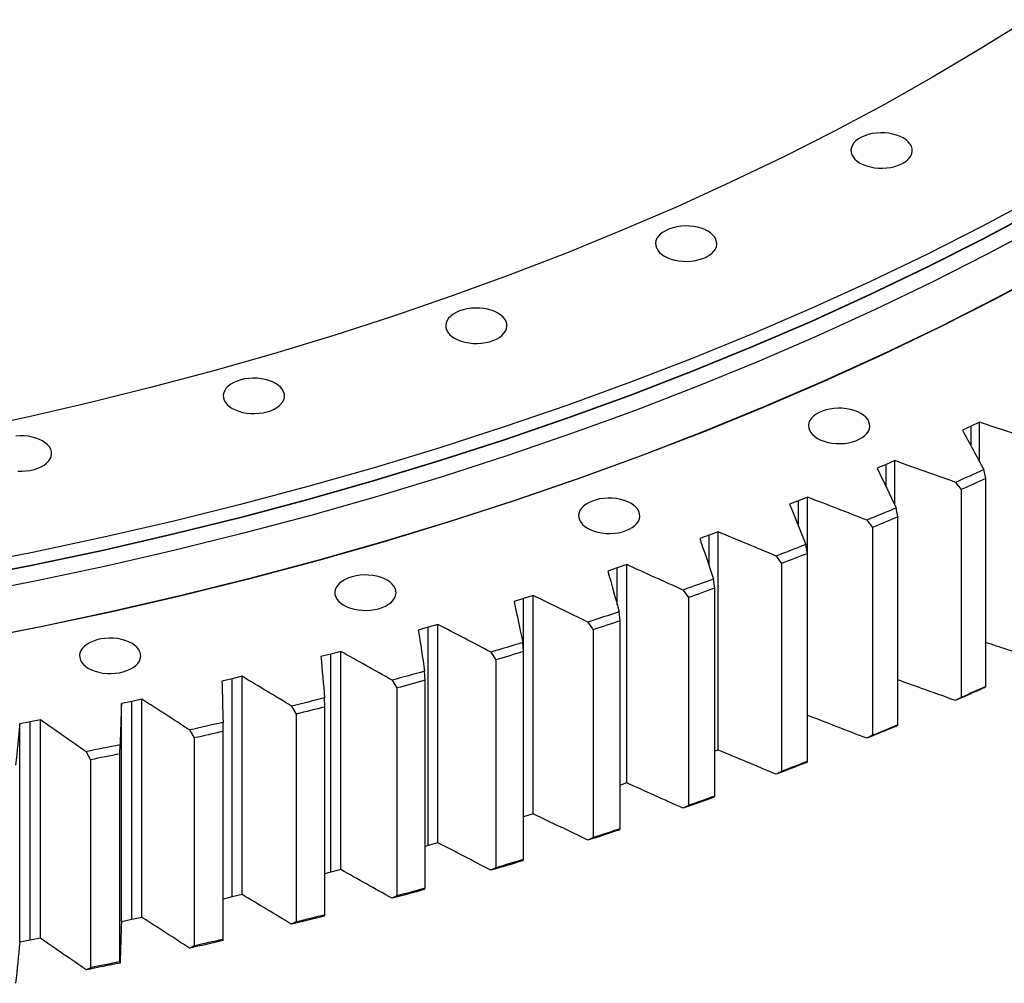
# Model space of a CAD drawing. Header units: millimetres. Extents: x -1667 to 19198, y 41631 to 57243.
# Tile 16 of 19: x 11900 to 12527, y 48435 to 49048. Entities that reach past the tile are written whole.
import ezdxf

# ---------------------------------------------------------------- set-up
doc = ezdxf.new("R2010")
doc.units = ezdxf.units.MM
doc.header["$LTSCALE"] = 100

msp = doc.modelspace()

# ---------------------------------------------------------------- linework, layer by layer
at = {"color": 7, "linetype": 'Continuous', "lineweight": 25}
for p, q in [((12505.92, 48789.76), (12500.48, 48787.26)), ((12511.31, 48792.29), (12505.92, 48789.76)), ((12511.31, 48767.26), (12511.31, 48792.29)), ((12451.75, 48765.51), (12446.17, 48763.12)), ((12457.3, 48767.92), (12451.75, 48765.51)), ((12457.3, 48739.61), (12457.3, 48767.92)), ((12515.31, 48756.56), (12514.04, 48762.19)), ((12495.99, 48754.11), (12499.63, 48749.54)), ((12515.31, 48624.28), (12515.31, 48756.56)), ((12499.63, 48749.54), (12499.63, 48617.27)), ((12396.12, 48742.39), (12390.38, 48740.12)), ((12401.81, 48744.69), (12396.12, 48742.39)), ((12401.81, 48605.88), (12401.81, 48744.69)), ((12459.28, 48732.13), (12458.16, 48737.79)), ((12439.61, 48730.08), (12443.18, 48725.44)), ((12459.28, 48599.85), (12459.28, 48732.13)), ((12339.08, 48720.44), (12333.21, 48718.29)), ((12344.91, 48722.62), (12339.08, 48720.44)), ((12344.91, 48583.81), (12344.91, 48722.62)), ((12443.18, 48725.44), (12443.18, 48593.16)), ((12401.76, 48708.88), (12400.79, 48714.55)), ((12401.76, 48576.6), (12401.76, 48708.88)), ((12286.67, 48701.75), (12280.71, 48699.69)), ((12286.67, 48562.94), (12286.67, 48701.75)), ((12381.78, 48707.24), (12385.26, 48702.53)), ((12385.26, 48702.53), (12385.26, 48570.25)), ((12280.71, 48699.69), (12274.71, 48697.66)), ((12342.84, 48686.84), (12342.02, 48692.53)), ((12322.57, 48685.61), (12325.95, 48680.83)), ((12342.84, 48554.56), (12342.84, 48686.84)), ((12221.09, 48680.16), (12214.97, 48678.26)), ((12227.17, 48682.09), (12221.09, 48680.16)), ((12221.09, 48541.35), (12221.09, 48680.16)), ((12227.17, 48543.28), (12227.17, 48682.09)), ((12325.95, 48680.83), (12325.95, 48548.55)), ((12282.58, 48666.02), (12281.91, 48671.73)), ((12166.49, 48663.68), (12160.29, 48661.88)), ((12166.49, 48524.87), (12166.49, 48663.68)), ((12262.04, 48665.22), (12265.33, 48660.37)), ((12282.58, 48533.74), (12282.58, 48666.02)), ((12160.29, 48661.88), (12154.05, 48660.11)), ((12160.29, 48523.06), (12160.29, 48661.88)), ((12265.33, 48660.37), (12265.33, 48528.09)), ((12221.07, 48646.48), (12220.55, 48652.19)), ((12098.4, 48644.87), (12092.05, 48643.23)), ((12104.71, 48646.55), (12098.4, 48644.87)), ((12098.4, 48506.06), (12098.4, 48644.87)), ((12104.71, 48507.73), (12104.71, 48646.55)), ((12200.29, 48646.1), (12203.48, 48641.18)), ((12221.07, 48514.2), (12221.07, 48646.48)), ((12203.48, 48641.18), (12203.48, 48508.9)), ((12158.38, 48628.21), (12158.02, 48633.94)), ((12035.48, 48629.15), (12029.05, 48627.64)), ((12041.9, 48630.7), (12035.48, 48629.15)), ((12035.48, 48490.34), (12035.48, 48629.15)), ((12041.9, 48491.89), (12041.9, 48630.7)), ((12137.39, 48628.27), (12140.47, 48623.29)), ((12158.38, 48495.93), (12158.38, 48628.21)), ((12140.47, 48623.29), (12140.47, 48491.01)), ((12514.04, 48623.38), (12515.31, 48624.28)), ((11971.64, 48614.75), (11965.11, 48613.38)), ((11978.14, 48616.16), (11971.64, 48614.75)), ((11971.64, 48475.94), (11971.64, 48614.75)), ((11978.14, 48477.35), (11978.14, 48616.16)), ((12094.6, 48611.26), (12094.39, 48617)), ((12499.63, 48617.27), (12495.99, 48615.3)), ((11965.11, 48474.56), (11965.11, 48613.38)), ((12073.42, 48611.76), (12076.39, 48606.71)), ((12094.6, 48478.98), (12094.6, 48611.26)), ((11906.93, 48601.68), (11900.32, 48600.44)), ((11913.52, 48602.96), (11906.93, 48601.68)), ((11906.93, 48462.87), (11906.93, 48601.68)), ((11913.52, 48464.14), (11913.52, 48602.96)), ((12029.8, 48595.64), (12029.74, 48601.38)), ((12076.39, 48606.71), (12076.39, 48474.43)), ((12401.81, 48605.88), (12401.76, 48605.86)), ((11900.32, 48461.63), (11900.32, 48600.44)), ((12008.47, 48596.58), (12011.33, 48591.48)), ((12029.8, 48463.37), (12029.8, 48595.64)), ((12458.16, 48598.97), (12459.28, 48599.85)), ((12011.33, 48591.48), (12011.33, 48459.2)), ((12443.18, 48593.16), (12439.61, 48591.27)), ((11942.61, 48582.76), (11945.35, 48577.6)), ((11964.08, 48581.38), (11964.17, 48587.12)), ((12344.91, 48583.81), (12342.84, 48583.04)), ((11945.35, 48577.6), (11945.35, 48445.32)), ((11964.08, 48449.1), (11964.08, 48581.38)), ((12400.79, 48575.74), (12401.76, 48576.6)), ((12385.26, 48570.25), (12381.78, 48568.43)), ((12286.67, 48562.94), (12282.58, 48561.52)), ((12342.02, 48553.71), (12342.84, 48554.56)), ((12325.95, 48548.55), (12322.57, 48546.8)), ((12221.09, 48541.35), (12221.07, 48541.34)), ((12227.17, 48543.28), (12221.09, 48541.35)), ((12281.91, 48532.92), (12282.58, 48533.74)), ((12265.33, 48528.09), (12262.04, 48526.41)), ((12160.29, 48523.06), (12158.38, 48522.52)), ((12166.49, 48524.87), (12160.29, 48523.06)), ((12220.55, 48513.38), (12221.07, 48514.2)), ((12104.71, 48507.73), (12098.4, 48506.06)), ((12203.48, 48508.9), (12200.29, 48507.29)), ((12098.4, 48506.06), (12094.6, 48505.07)), ((12158.02, 48495.13), (12158.38, 48495.93)), ((12035.48, 48490.34), (12029.8, 48489.01)), ((12041.9, 48491.89), (12035.48, 48490.34)), ((12140.47, 48491.01), (12137.39, 48489.46)), ((11971.64, 48475.94), (11965.11, 48474.56)), ((11978.14, 48477.35), (11971.64, 48475.94)), ((12094.39, 48478.19), (12094.6, 48478.98)), ((12076.39, 48474.43), (12073.42, 48472.95)), ((11913.52, 48464.14), (11906.93, 48462.87)), ((12029.74, 48462.57), (12029.8, 48463.37)), ((11906.93, 48462.87), (11900.32, 48461.63)), ((12011.33, 48459.2), (12008.47, 48457.77)), ((11945.35, 48445.32), (11942.61, 48443.95)), ((11964.17, 48448.3), (11964.08, 48449.1))]:
    msp.add_line(p, q, dxfattribs=at)
at = {"color": 82, "linetype": 'Continuous', "lineweight": 25}
for p, q in [((12505.92, 48777.23), (12505.92, 48789.76)), ((12451.75, 48751.34), (12451.75, 48765.51)), ((12396.12, 48726.08), (12396.12, 48742.39)), ((12339.08, 48701.16), (12339.08, 48720.44)), ((12280.71, 48676.09), (12280.71, 48699.69))]:
    msp.add_line(p, q, dxfattribs=at)
at = {"color": 7, "linetype": 'Continuous', "lineweight": 25, "flags": 128}
for points in [[(12541.64, 49048.43), (12512.16, 49030.02), (12481.85, 49012.06), (12450.74, 48994.56), (12418.85, 48977.54), (12386.2, 48961.01), (12352.81, 48944.98), (12318.7, 48929.46), (12283.9, 48914.46), (12248.43, 48899.99), (12212.32, 48886.06), (12175.59, 48872.68), (12138.26, 48859.86), (12100.37, 48847.61), (12061.93, 48835.93), (12022.98, 48824.84), (11983.54, 48814.35), (11943.64, 48804.45), (11903.3, 48795.16), (11862.55, 48786.48)], [(12435.13, 48957.26), (12437.14, 48956.25), (12439.37, 48955.41), (12441.77, 48954.75), (12444.31, 48954.29), (12446.93, 48954.03), (12449.59, 48953.97), (12452.24, 48954.13), (12454.82, 48954.49), (12457.3, 48955.06), (12459.62, 48955.81), (12461.74, 48956.74), (12463.62, 48957.83), (12465.23, 48959.05), (12466.53, 48960.39), (12467.51, 48961.82), (12468.14, 48963.31), (12468.41, 48964.84), (12468.32, 48966.37), (12467.87, 48967.89), (12467.06, 48969.35), (12465.92, 48970.74), (12464.46, 48972.03), (12462.71, 48973.18), (12460.71, 48974.19), (12458.48, 48975.04), (12456.08, 48975.7), (12453.54, 48976.16), (12450.92, 48976.42), (12448.26, 48976.47), (12445.61, 48976.32), (12443.02, 48975.95), (12440.55, 48975.39), (12438.23, 48974.64), (12436.11, 48973.71), (12434.23, 48972.62), (12432.62, 48971.4), (12431.31, 48970.06), (12430.34, 48968.63), (12429.71, 48967.14), (12429.43, 48965.61), (12429.53, 48964.07), (12429.98, 48962.56), (12430.78, 48961.09), (12431.93, 48959.71), (12433.39, 48958.42), (12435.13, 48957.26)], [(12547.8, 48935.52), (12513.2, 48917.05), (12477.77, 48899.12), (12441.54, 48881.72), (12404.53, 48864.88), (12366.78, 48848.6), (12328.3, 48832.9), (12289.11, 48817.79), (12249.26, 48803.27), (12208.76, 48789.37), (12167.65, 48776.07), (12125.95, 48763.41), (12083.68, 48751.38), (12040.89, 48739.99), (11997.59, 48729.25), (11953.83, 48719.17), (11909.62, 48709.75), (11864.99, 48701.01)], [(12547.8, 48927.35), (12513.2, 48908.89), (12477.77, 48890.95), (12441.54, 48873.56), (12404.53, 48856.71), (12366.78, 48840.44), (12328.3, 48824.74), (12289.11, 48809.63), (12249.26, 48795.11), (12208.76, 48781.2), (12167.65, 48767.91), (12125.95, 48755.24), (12083.68, 48743.21), (12040.89, 48731.82), (11997.59, 48721.08), (11953.83, 48711), (11909.62, 48701.59), (11864.99, 48692.84)], [(12547.8, 48927.15), (12513.2, 48908.68), (12477.77, 48890.75), (12441.54, 48873.35), (12404.53, 48856.51), (12366.78, 48840.23), (12328.3, 48824.53), (12289.11, 48809.42), (12249.26, 48794.9), (12208.76, 48781), (12167.65, 48767.7), (12125.95, 48755.04), (12083.68, 48743.01), (12040.89, 48731.62), (11997.59, 48720.88), (11953.83, 48710.8), (11909.62, 48701.38), (11864.99, 48692.64)], [(12550.9, 48917.71), (12516.21, 48899.2), (12480.69, 48881.22), (12444.37, 48863.78), (12407.27, 48846.9), (12369.42, 48830.58), (12330.84, 48814.84), (12291.57, 48799.69), (12251.61, 48785.14), (12211.01, 48771.19), (12169.8, 48757.87), (12127.99, 48745.17), (12085.62, 48733.11), (12042.72, 48721.69), (11999.32, 48710.93), (11955.44, 48700.82), (11911.12, 48691.38), (11866.39, 48682.62)], [(12310.75, 48897.98), (12312.76, 48896.97), (12314.98, 48896.12), (12317.39, 48895.46), (12319.92, 48895), (12322.55, 48894.74), (12325.21, 48894.69), (12327.85, 48894.84), (12330.44, 48895.21), (12332.91, 48895.77), (12335.23, 48896.52), (12337.36, 48897.45), (12339.24, 48898.54), (12340.85, 48899.76), (12342.15, 48901.1), (12343.13, 48902.53), (12343.76, 48904.02), (12344.03, 48905.55), (12343.94, 48907.09), (12343.49, 48908.6), (12342.68, 48910.07), (12341.54, 48911.45), (12340.08, 48912.74), (12338.33, 48913.9), (12336.32, 48914.91), (12334.1, 48915.75), (12331.69, 48916.41), (12329.16, 48916.87), (12326.53, 48917.13), (12323.87, 48917.19), (12321.23, 48917.03), (12318.64, 48916.67), (12316.16, 48916.1), (12313.85, 48915.35), (12311.72, 48914.42), (12309.84, 48913.33), (12308.23, 48912.11), (12306.93, 48910.77), (12305.95, 48909.34), (12305.32, 48907.85), (12305.05, 48906.32), (12305.14, 48904.79), (12305.59, 48903.27), (12306.4, 48901.81), (12307.54, 48900.42), (12309, 48899.13), (12310.75, 48897.98)], [(12556.23, 48889.56), (12521.4, 48870.97), (12485.73, 48852.91), (12449.25, 48835.4), (12411.99, 48818.44), (12373.98, 48802.06), (12335.23, 48786.25), (12295.79, 48771.03), (12255.66, 48756.42), (12214.89, 48742.41), (12173.5, 48729.03), (12131.51, 48716.28), (12088.96, 48704.17), (12045.87, 48692.7), (12002.28, 48681.89), (11958.22, 48671.74), (11913.71, 48662.26), (11868.78, 48653.46)], [(12556.41, 48889.46), (12521.56, 48870.86), (12485.89, 48852.8), (12449.41, 48835.29), (12412.14, 48818.33), (12374.13, 48801.94), (12335.38, 48786.13), (12295.92, 48770.91), (12255.79, 48756.29), (12215.01, 48742.29), (12173.61, 48728.9), (12131.62, 48716.15), (12089.07, 48704.04), (12045.97, 48692.57), (12002.38, 48681.75), (11958.31, 48671.6), (11913.79, 48662.12), (11868.86, 48653.32)], [(12177.17, 48845.78), (12179.17, 48844.77), (12181.4, 48843.93), (12183.8, 48843.27), (12186.34, 48842.81), (12188.96, 48842.54), (12191.62, 48842.49), (12194.27, 48842.65), (12196.86, 48843.01), (12199.33, 48843.58), (12201.65, 48844.33), (12203.77, 48845.26), (12205.65, 48846.34), (12207.26, 48847.57), (12208.57, 48848.91), (12209.54, 48850.34), (12210.17, 48851.83), (12210.45, 48853.36), (12210.35, 48854.89), (12209.9, 48856.41), (12209.1, 48857.87), (12207.95, 48859.26), (12206.49, 48860.54), (12204.75, 48861.7), (12202.74, 48862.71), (12200.51, 48863.56), (12198.11, 48864.22), (12195.57, 48864.68), (12192.95, 48864.94), (12190.29, 48864.99), (12187.64, 48864.84), (12185.06, 48864.47), (12182.58, 48863.91), (12180.26, 48863.16), (12178.14, 48862.23), (12176.26, 48861.14), (12174.65, 48859.92), (12173.35, 48858.58), (12172.37, 48857.15), (12171.74, 48855.66), (12171.47, 48854.13), (12171.56, 48852.59), (12172.01, 48851.08), (12172.82, 48849.61), (12173.96, 48848.23), (12175.42, 48846.94), (12177.17, 48845.78)], [(12035.6, 48801.16), (12037.6, 48800.15), (12039.83, 48799.3), (12042.23, 48798.64), (12044.77, 48798.18), (12047.39, 48797.92), (12050.05, 48797.87), (12052.7, 48798.02), (12055.28, 48798.39), (12057.76, 48798.95), (12060.08, 48799.7), (12062.2, 48800.63), (12064.08, 48801.72), (12065.69, 48802.94), (12067, 48804.28), (12067.97, 48805.71), (12068.6, 48807.2), (12068.87, 48808.73), (12068.78, 48810.27), (12068.33, 48811.78), (12067.53, 48813.25), (12066.38, 48814.63), (12064.92, 48815.92), (12063.17, 48817.08), (12061.17, 48818.09), (12058.94, 48818.93), (12056.54, 48819.59), (12054, 48820.05), (12051.38, 48820.31), (12048.72, 48820.37), (12046.07, 48820.21), (12043.49, 48819.85), (12041.01, 48819.28), (12038.69, 48818.53), (12036.57, 48817.6), (12034.69, 48816.51), (12033.08, 48815.29), (12031.78, 48813.95), (12030.8, 48812.52), (12030.17, 48811.03), (12029.9, 48809.5), (12029.99, 48807.96), (12030.44, 48806.45), (12031.24, 48804.99), (12032.39, 48803.6), (12033.85, 48802.31), (12035.6, 48801.16)], [(12408.13, 48782.05), (12410.14, 48781.04), (12412.37, 48780.2), (12414.77, 48779.54), (12417.31, 48779.07), (12419.93, 48778.81), (12422.59, 48778.76), (12425.24, 48778.92), (12427.82, 48779.28), (12430.3, 48779.85), (12432.62, 48780.6), (12434.74, 48781.53), (12436.62, 48782.61), (12438.23, 48783.84), (12439.53, 48785.18), (12440.51, 48786.61), (12441.14, 48788.1), (12441.41, 48789.63), (12441.32, 48791.16), (12440.87, 48792.68), (12440.06, 48794.14), (12438.92, 48795.53), (12437.46, 48796.81), (12435.71, 48797.97), (12433.71, 48798.98), (12431.48, 48799.82), (12429.08, 48800.48), (12426.54, 48800.95), (12423.92, 48801.21), (12421.26, 48801.26), (12418.61, 48801.1), (12416.02, 48800.74), (12413.55, 48800.18), (12411.23, 48799.42), (12409.11, 48798.5), (12407.23, 48797.41), (12405.62, 48796.19), (12404.31, 48794.85), (12403.34, 48793.42), (12402.71, 48791.92), (12402.43, 48790.4), (12402.52, 48788.86), (12402.98, 48787.35), (12403.78, 48785.88), (12404.93, 48784.49), (12406.38, 48783.21), (12408.13, 48782.05)], [(11899.11, 48761.26), (11901.77, 48761.21), (11904.42, 48761.37), (11907.01, 48761.73), (11909.48, 48762.29), (11911.8, 48763.05), (11913.92, 48763.98), (11915.8, 48765.06), (11917.41, 48766.29), (11918.72, 48767.63), (11919.69, 48769.05), (11920.32, 48770.55), (11920.59, 48772.08), (11920.5, 48773.61), (11920.05, 48775.13), (11919.25, 48776.59), (11918.1, 48777.98), (11916.64, 48779.26), (11914.89, 48780.42), (11912.89, 48781.43), (11910.66, 48782.27), (11908.26, 48782.93), (11905.72, 48783.4), (11903.1, 48783.66), (11900.44, 48783.71), (11897.79, 48783.55)], [(12514.04, 48762.19), (12511.79, 48761.17), (12509.54, 48760.16), (12507.29, 48759.15), (12505.04, 48758.13), (12502.78, 48757.12), (12500.52, 48756.12), (12498.26, 48755.11), (12495.99, 48754.11)], [(12515.31, 48756.56), (12513.36, 48755.68), (12511.4, 48754.8), (12509.45, 48753.92), (12507.49, 48753.04), (12505.53, 48752.17), (12503.56, 48751.29), (12501.6, 48750.42), (12499.63, 48749.54)], [(12261.74, 48724.85), (12263.75, 48723.84), (12265.98, 48723), (12268.38, 48722.34), (12270.92, 48721.88), (12273.54, 48721.62), (12276.2, 48721.56), (12278.85, 48721.72), (12281.43, 48722.08), (12283.91, 48722.65), (12286.23, 48723.4), (12288.35, 48724.33), (12290.23, 48725.42), (12291.84, 48726.64), (12293.14, 48727.98), (12294.12, 48729.41), (12294.75, 48730.9), (12295.02, 48732.43), (12294.93, 48733.97), (12294.48, 48735.48), (12293.67, 48736.94), (12292.53, 48738.33), (12291.07, 48739.62), (12289.32, 48740.77), (12287.32, 48741.78), (12285.09, 48742.63), (12282.69, 48743.29), (12280.15, 48743.75), (12277.53, 48744.01), (12274.87, 48744.06), (12272.22, 48743.91), (12269.63, 48743.54), (12267.16, 48742.98), (12264.84, 48742.23), (12262.72, 48741.3), (12260.84, 48740.21), (12259.23, 48738.99), (12257.92, 48737.65), (12256.95, 48736.22), (12256.32, 48734.73), (12256.04, 48733.2), (12256.14, 48731.66), (12256.59, 48730.15), (12257.39, 48728.68), (12258.54, 48727.3), (12260, 48726.01), (12261.74, 48724.85)], [(12458.16, 48737.79), (12455.85, 48736.82), (12453.54, 48735.85), (12451.22, 48734.88), (12448.91, 48733.92), (12446.59, 48732.96), (12444.26, 48732), (12441.94, 48731.04), (12439.61, 48730.08)], [(12459.28, 48732.13), (12457.27, 48731.29), (12455.26, 48730.45), (12453.25, 48729.61), (12451.24, 48728.78), (12449.23, 48727.94), (12447.21, 48727.11), (12445.2, 48726.28), (12443.18, 48725.44)], [(12400.79, 48714.55), (12398.42, 48713.63), (12396.05, 48712.71), (12393.68, 48711.8), (12391.3, 48710.88), (12388.93, 48709.97), (12386.55, 48709.06), (12384.17, 48708.15), (12381.78, 48707.24)], [(12401.76, 48708.88), (12399.71, 48708.08), (12397.65, 48707.28), (12395.59, 48706.49), (12393.52, 48705.69), (12391.46, 48704.9), (12389.39, 48704.11), (12387.32, 48703.32), (12385.26, 48702.53)], [(12106.6, 48675.95), (12108.61, 48674.94), (12110.83, 48674.1), (12113.24, 48673.44), (12115.77, 48672.97), (12118.39, 48672.71), (12121.05, 48672.66), (12123.7, 48672.82), (12126.29, 48673.18), (12128.76, 48673.74), (12131.08, 48674.5), (12133.2, 48675.42), (12135.09, 48676.51), (12136.69, 48677.73), (12138, 48679.07), (12138.97, 48680.5), (12139.61, 48682), (12139.88, 48683.52), (12139.79, 48685.06), (12139.33, 48686.57), (12138.53, 48688.04), (12137.39, 48689.43), (12135.93, 48690.71), (12134.18, 48691.87), (12132.17, 48692.88), (12129.95, 48693.72), (12127.54, 48694.38), (12125.01, 48694.85), (12122.38, 48695.11), (12119.72, 48695.16), (12117.08, 48695), (12114.49, 48694.64), (12112.01, 48694.07), (12109.69, 48693.32), (12107.57, 48692.39), (12105.69, 48691.31), (12104.08, 48690.08), (12102.78, 48688.74), (12101.8, 48687.31), (12101.17, 48685.82), (12100.9, 48684.29), (12100.99, 48682.76), (12101.44, 48681.24), (12102.25, 48679.78), (12103.39, 48678.39), (12104.85, 48677.11), (12106.6, 48675.95)], [(12342.02, 48692.53), (12339.59, 48691.65), (12337.17, 48690.79), (12334.74, 48689.92), (12332.31, 48689.05), (12329.88, 48688.19), (12327.44, 48687.33), (12325, 48686.47), (12322.57, 48685.61)], [(12342.84, 48686.84), (12340.73, 48686.08), (12338.63, 48685.32), (12336.52, 48684.57), (12334.41, 48683.82), (12332.29, 48683.07), (12330.18, 48682.32), (12328.06, 48681.57), (12325.95, 48680.83)], [(12281.91, 48671.73), (12279.44, 48670.91), (12276.96, 48670.09), (12274.48, 48669.27), (12271.99, 48668.46), (12269.51, 48667.65), (12267.02, 48666.84), (12264.53, 48666.03), (12262.04, 48665.22)], [(12282.58, 48666.02), (12280.43, 48665.31), (12278.28, 48664.6), (12276.12, 48663.89), (12273.97, 48663.19), (12271.81, 48662.48), (12269.65, 48661.78), (12267.49, 48661.07), (12265.33, 48660.37)], [(11944.11, 48635.78), (11946.11, 48634.77), (11948.34, 48633.93), (11950.74, 48633.27), (11953.28, 48632.8), (11955.9, 48632.54), (11958.56, 48632.49), (11961.21, 48632.65), (11963.79, 48633.01), (11966.27, 48633.57), (11968.59, 48634.33), (11970.71, 48635.25), (11972.59, 48636.34), (11974.2, 48637.56), (11975.5, 48638.9), (11976.48, 48640.33), (11977.11, 48641.83), (11977.38, 48643.35), (11977.29, 48644.89), (11976.84, 48646.4), (11976.03, 48647.87), (11974.89, 48649.26), (11973.43, 48650.54), (11971.68, 48651.7), (11969.68, 48652.71), (11967.45, 48653.55), (11965.05, 48654.21), (11962.51, 48654.68), (11959.89, 48654.94), (11957.23, 48654.99), (11954.58, 48654.83), (11951.99, 48654.47), (11949.52, 48653.9), (11947.2, 48653.15), (11945.08, 48652.22), (11943.2, 48651.14), (11941.59, 48649.91), (11940.28, 48648.57), (11939.31, 48647.14), (11938.68, 48645.65), (11938.41, 48644.12), (11938.5, 48642.59), (11938.95, 48641.07), (11939.75, 48639.61), (11940.9, 48638.22), (11942.36, 48636.94), (11944.11, 48635.78)], [(12220.55, 48652.19), (12218.03, 48651.43), (12215.5, 48650.66), (12212.97, 48649.89), (12210.44, 48649.13), (12207.9, 48648.37), (12205.37, 48647.61), (12202.83, 48646.86), (12200.29, 48646.1)], [(12221.07, 48646.48), (12218.88, 48645.81), (12216.68, 48645.14), (12214.48, 48644.48), (12212.28, 48643.82), (12210.08, 48643.16), (12207.88, 48642.5), (12205.68, 48641.84), (12203.48, 48641.18)], [(12158.02, 48633.94), (12155.44, 48633.23), (12152.87, 48632.51), (12150.3, 48631.8), (12147.72, 48631.09), (12145.14, 48630.38), (12142.56, 48629.68), (12139.97, 48628.97), (12137.39, 48628.27)], [(12158.38, 48628.21), (12156.15, 48627.59), (12153.91, 48626.97), (12151.68, 48626.36), (12149.44, 48625.74), (12147.2, 48625.12), (12144.96, 48624.51), (12142.71, 48623.9), (12140.47, 48623.29)], [(12514.04, 48623.38), (12511.79, 48622.36), (12509.54, 48621.35), (12507.29, 48620.33), (12505.04, 48619.32), (12502.78, 48618.31), (12500.52, 48617.3), (12498.26, 48616.3), (12495.99, 48615.3)], [(12515.31, 48624.28), (12513.36, 48623.4), (12511.4, 48622.52), (12509.45, 48621.64), (12507.49, 48620.76), (12505.53, 48619.89), (12503.56, 48619.01), (12501.6, 48618.14), (12499.63, 48617.27)], [(12094.39, 48617), (12091.77, 48616.33), (12089.16, 48615.67), (12086.54, 48615.02), (12083.92, 48614.36), (12081.3, 48613.71), (12078.67, 48613.06), (12076.05, 48612.41), (12073.42, 48611.76)], [(12094.6, 48611.26), (12092.33, 48610.69), (12090.06, 48610.12), (12087.78, 48609.54), (12085.51, 48608.98), (12083.23, 48608.41), (12080.95, 48607.84), (12078.67, 48607.28), (12076.39, 48606.71)], [(12029.74, 48601.38), (12027.09, 48600.77), (12024.43, 48600.17), (12021.78, 48599.57), (12019.12, 48598.96), (12016.46, 48598.37), (12013.8, 48597.77), (12011.13, 48597.17), (12008.47, 48596.58)], [(12029.8, 48595.64), (12027.5, 48595.12), (12025.19, 48594.59), (12022.88, 48594.07), (12020.57, 48593.55), (12018.26, 48593.03), (12015.95, 48592.51), (12013.64, 48591.99), (12011.33, 48591.48)], [(12458.16, 48598.97), (12455.85, 48598), (12453.54, 48597.04), (12451.22, 48596.07), (12448.91, 48595.11), (12446.59, 48594.14), (12444.26, 48593.18), (12441.94, 48592.23), (12439.61, 48591.27)], [(12459.28, 48599.85), (12457.27, 48599.01), (12455.26, 48598.17), (12453.25, 48597.33), (12451.24, 48596.5), (12449.23, 48595.66), (12447.21, 48594.83), (12445.2, 48594), (12443.18, 48593.16)], [(11964.17, 48587.12), (11961.48, 48586.56), (11958.79, 48586.01), (11956.1, 48585.47), (11953.4, 48584.92), (11950.71, 48584.38), (11948.01, 48583.84), (11945.31, 48583.3), (11942.61, 48582.76)], [(11964.08, 48581.38), (11961.74, 48580.9), (11959.4, 48580.42), (11957.06, 48579.95), (11954.72, 48579.47), (11952.38, 48579), (11950.04, 48578.53), (11947.7, 48578.06), (11945.35, 48577.6)], [(12401.76, 48576.6), (12399.71, 48575.8), (12397.65, 48575), (12395.59, 48574.21), (12393.52, 48573.41), (12391.46, 48572.62), (12389.39, 48571.83), (12387.32, 48571.04), (12385.26, 48570.25)], [(12400.79, 48575.74), (12398.42, 48574.82), (12396.05, 48573.9), (12393.68, 48572.98), (12391.3, 48572.07), (12388.93, 48571.16), (12386.55, 48570.24), (12384.17, 48569.33), (12381.78, 48568.43)], [(12342.02, 48553.71), (12339.59, 48552.84), (12337.17, 48551.97), (12334.74, 48551.11), (12332.31, 48550.24), (12329.88, 48549.38), (12327.44, 48548.52), (12325, 48547.66), (12322.57, 48546.8)], [(12342.84, 48554.56), (12340.73, 48553.8), (12338.63, 48553.04), (12336.52, 48552.29), (12334.41, 48551.54), (12332.29, 48550.79), (12330.18, 48550.04), (12328.06, 48549.29), (12325.95, 48548.55)], [(12281.91, 48532.92), (12279.44, 48532.1), (12276.96, 48531.28), (12274.48, 48530.46), (12271.99, 48529.65), (12269.51, 48528.84), (12267.02, 48528.03), (12264.53, 48527.22), (12262.04, 48526.41)], [(12282.58, 48533.74), (12280.43, 48533.03), (12278.28, 48532.32), (12276.12, 48531.61), (12273.97, 48530.91), (12271.81, 48530.2), (12269.65, 48529.5), (12267.49, 48528.79), (12265.33, 48528.09)], [(12220.55, 48513.38), (12218.03, 48512.61), (12215.5, 48511.85), (12212.97, 48511.08), (12210.44, 48510.32), (12207.9, 48509.56), (12205.37, 48508.8), (12202.83, 48508.04), (12200.29, 48507.29)], [(12221.07, 48514.2), (12218.88, 48513.53), (12216.68, 48512.86), (12214.48, 48512.2), (12212.28, 48511.54), (12210.08, 48510.88), (12207.88, 48510.22), (12205.68, 48509.56), (12203.48, 48508.9)], [(12158.02, 48495.13), (12155.44, 48494.41), (12152.87, 48493.7), (12150.3, 48492.99), (12147.72, 48492.28), (12145.14, 48491.57), (12142.56, 48490.87), (12139.97, 48490.16), (12137.39, 48489.46)], [(12158.38, 48495.93), (12156.15, 48495.31), (12153.91, 48494.69), (12151.68, 48494.08), (12149.44, 48493.46), (12147.2, 48492.85), (12144.96, 48492.23), (12142.71, 48491.62), (12140.47, 48491.01)], [(12094.39, 48478.19), (12091.77, 48477.52), (12089.16, 48476.86), (12086.54, 48476.2), (12083.92, 48475.55), (12081.3, 48474.9), (12078.67, 48474.24), (12076.05, 48473.59), (12073.42, 48472.95)], [(12094.6, 48478.98), (12092.33, 48478.41), (12090.06, 48477.84), (12087.78, 48477.27), (12085.51, 48476.7), (12083.23, 48476.13), (12080.95, 48475.56), (12078.67, 48475), (12076.39, 48474.43)], [(12029.8, 48463.37), (12027.5, 48462.84), (12025.19, 48462.31), (12022.88, 48461.79), (12020.57, 48461.27), (12018.26, 48460.75), (12015.95, 48460.23), (12013.64, 48459.71), (12011.33, 48459.2)], [(12029.74, 48462.57), (12027.09, 48461.96), (12024.43, 48461.36), (12021.78, 48460.75), (12019.12, 48460.15), (12016.46, 48459.55), (12013.8, 48458.96), (12011.13, 48458.36), (12008.47, 48457.77)], [(11964.17, 48448.3), (11961.48, 48447.75), (11958.79, 48447.2), (11956.1, 48446.65), (11953.4, 48446.11), (11950.71, 48445.57), (11948.01, 48445.02), (11945.31, 48444.49), (11942.61, 48443.95)], [(11964.08, 48449.1), (11961.74, 48448.62), (11959.4, 48448.14), (11957.06, 48447.67), (11954.72, 48447.19), (11952.38, 48446.72), (11950.04, 48446.25), (11947.7, 48445.78), (11945.35, 48445.32)]]:
    msp.add_lwpolyline(points, dxfattribs=at)
at = {"color": 7, "linetype": 'Continuous', "lineweight": 25}
for points in [[(12550.84, 48779.29), (12537.64, 48783.61), (12524.47, 48787.95), (12511.31, 48792.29)], [(12500.48, 48787.26), (12505.02, 48778.91), (12509.54, 48770.56), (12514.04, 48762.19)], [(12495.99, 48754.11), (12483.07, 48758.7), (12470.18, 48763.31), (12457.3, 48767.92)], [(12446.17, 48763.12), (12450.18, 48754.68), (12454.18, 48746.24), (12458.16, 48737.79)], [(12390.38, 48740.12), (12393.87, 48731.61), (12397.34, 48723.08), (12400.79, 48714.55)], [(12439.61, 48730.08), (12426.99, 48734.94), (12414.39, 48739.81), (12401.81, 48744.69)], [(12381.78, 48707.24), (12369.47, 48712.36), (12357.18, 48717.49), (12344.91, 48722.62)], [(12333.21, 48718.29), (12336.16, 48709.71), (12339.1, 48701.12), (12342.02, 48692.53)], [(12322.57, 48685.61), (12310.58, 48690.98), (12298.61, 48696.36), (12286.67, 48701.75)], [(12274.71, 48697.66), (12277.13, 48689.03), (12279.53, 48680.38), (12281.91, 48671.73)], [(12214.97, 48678.26), (12216.85, 48669.58), (12218.71, 48660.89), (12220.55, 48652.19)], [(12262.04, 48665.22), (12250.4, 48670.84), (12238.78, 48676.46), (12227.17, 48682.09)], [(12200.29, 48646.1), (12189, 48651.96), (12177.74, 48657.82), (12166.49, 48663.68)], [(12154.05, 48660.11), (12155.4, 48651.39), (12156.72, 48642.67), (12158.02, 48633.94)], [(12137.39, 48628.27), (12126.47, 48634.36), (12115.58, 48640.45), (12104.71, 48646.55)], [(12092.05, 48643.23), (12092.85, 48634.49), (12093.63, 48625.75), (12094.39, 48617)], [(12029.05, 48627.64), (12029.3, 48618.9), (12029.53, 48610.14), (12029.74, 48601.38)], [(12073.42, 48611.76), (12062.89, 48618.07), (12052.38, 48624.38), (12041.9, 48630.7)], [(12008.47, 48596.58), (11998.34, 48603.1), (11988.23, 48609.63), (11978.14, 48616.16)], [(11965.11, 48613.38), (11964.82, 48604.63), (11964.51, 48595.87), (11964.17, 48587.12)], [(11942.61, 48582.76), (11932.89, 48589.49), (11923.19, 48596.22), (11913.52, 48602.96)], [(12439.61, 48591.27), (12426.99, 48596.13), (12414.39, 48601), (12401.81, 48605.88)], [(11900.32, 48600.44), (11899.49, 48591.7), (11898.63, 48582.96), (11897.76, 48574.22)], [(12381.78, 48568.43), (12369.47, 48573.55), (12357.18, 48578.68), (12344.91, 48583.81)], [(12322.57, 48546.8), (12310.58, 48552.17), (12298.61, 48557.55), (12286.67, 48562.94)], [(12262.04, 48526.41), (12250.4, 48532.03), (12238.78, 48537.65), (12227.17, 48543.28)], [(12200.29, 48507.29), (12189, 48513.15), (12177.74, 48519.01), (12166.49, 48524.87)], [(12137.39, 48489.46), (12126.47, 48495.55), (12115.58, 48501.64), (12104.71, 48507.73)], [(12073.42, 48472.95), (12062.89, 48479.26), (12052.38, 48485.57), (12041.9, 48491.89)], [(12008.47, 48457.77), (11998.34, 48464.29), (11988.23, 48470.82), (11978.14, 48477.35)], [(11965.11, 48474.56), (11964.82, 48465.82), (11964.51, 48457.06), (11964.17, 48448.3)], [(11942.61, 48443.95), (11932.89, 48450.68), (11923.19, 48457.41), (11913.52, 48464.14)], [(11900.32, 48461.63), (11899.49, 48452.89), (11898.63, 48444.15), (11897.76, 48435.41)]]:
    msp.add_open_spline(points, degree=3, dxfattribs=at)
for points, knots in [([(12550.84, 48640.47), (12543.45, 48642.9), (12531.6, 48646.79), (12519.77, 48650.69), (12515.31, 48652.16)], [0, 0, 0, 0, 0.623279, 1, 1, 1, 1]), ([(12495.99, 48615.3), (12488.76, 48617.87), (12476.52, 48622.23), (12464.29, 48626.61), (12459.28, 48628.4)], [0, 0, 0, 0, 0.590386, 1, 1, 1, 1])]:
    msp.add_open_spline(points, degree=3, knots=knots, dxfattribs=at)

doc.saveas('drawing.dxf')
